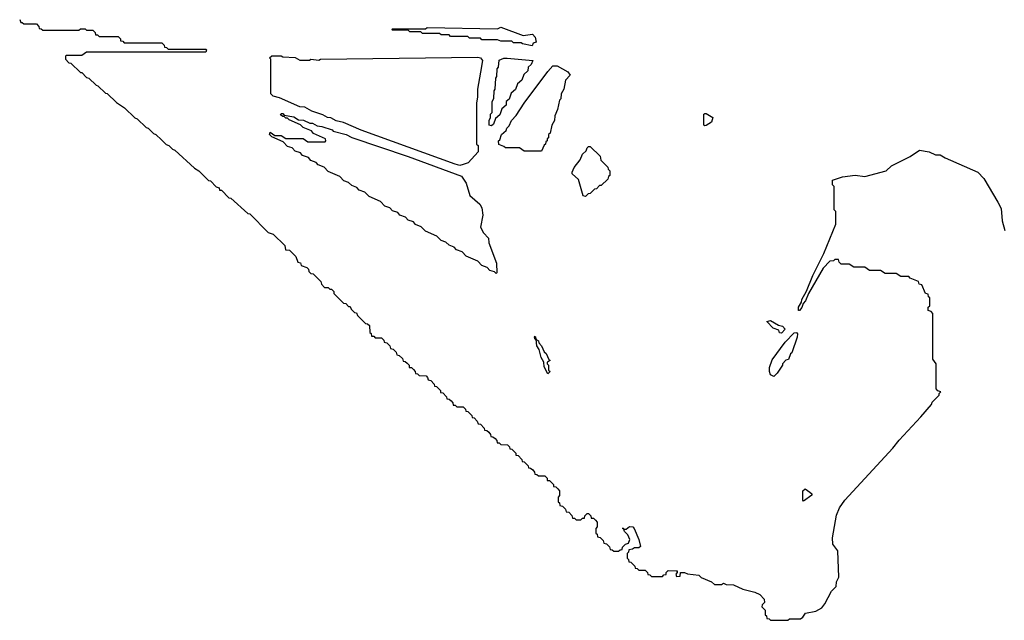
# Model space of a CAD drawing. Extents: x 2708302 to 2968450, y 494490 to 722710.
# Tile 5 of 256: x 2754918 to 2761195, y 606410 to 610237. Entities that reach past the tile are written whole.
import ezdxf

# ---------------------------------------------------------------- set-up
doc = ezdxf.new("R2010")
doc.units = 0

msp = doc.modelspace()

# ---------------------------------------------------------------- linework, layer by layer
at = {"layer": '0CON20XD'}
for points in [[(2754918.3, 610238.3), (2754925, 610220), (2754935, 610220), (2754945, 610210), (2755025, 610210), (2755040, 610195), (2755041.7, 610181.7), (2755055, 610180), (2755065, 610170), (2755295, 610170), (2755305, 610180), (2755335, 610180), (2755345, 610170), (2755385, 610170), (2755400, 610155), (2755401.7, 610141.7), (2755415, 610140), (2755425, 610130), (2755545, 610130), (2755560, 610115), (2755561.7, 610101.7), (2755575, 610100), (2755585, 610090), (2755825, 610090), (2755840, 610075), (2755841.7, 610061.7), (2755855, 610060), (2755865, 610050), (2756105, 610050), (2756110, 610045), (2756105, 610030), (2755345, 610030), (2755315, 610010), (2755215, 610010), (2755210, 610005), (2755210, 609985), (2755231.7, 609961.7), (2755245, 609960), (2755305, 609900), (2755315, 609900), (2755345, 609870), (2755360, 609865), (2755405, 609820), (2755416.7, 609816.7), (2755465, 609770), (2755476.4, 609766.4), (2755535, 609710), (2755586.4, 609676.4), (2755651.7, 609611.7), (2755666.4, 609606.4), (2755725, 609550), (2755736.4, 609546.4), (2755771.7, 609511.7), (2755786.4, 609506.4), (2755821.7, 609471.7)], [(2758185, 610070), (2758123, 610083), (2758115, 610090), (2758065, 610090), (2758055, 610100), (2757985, 610100), (2757965, 610110), (2757865, 610110), (2757855, 610120), (2757785, 610120), (2757775, 610130), (2757665, 610130), (2757655, 610140), (2757605, 610140), (2757595, 610150), (2757485, 610150), (2757475, 610160), (2757405, 610160), (2757395, 610170), (2757295, 610170), (2757290, 610175), (2757295, 610180), (2757505, 610180), (2757515, 610187.5), (2757965, 610180), (2757985, 610190), (2758127, 610137), (2758186.7, 610145), (2758203.8, 610125), (2758210, 610095), (2758191.7, 610088.3), (2758185, 610070)], [(2757725, 609309.2), (2757695, 609316), (2757095, 609534), (2756982.5, 609582.5), (2756935, 609593.8), (2756902.5, 609612.5), (2756880, 609615), (2756851.7, 609631.7), (2756780, 609655), (2756735, 609680), (2756705, 609682.5), (2756575, 609740), (2756535, 609750), (2756520, 609765), (2756520, 609985), (2756510, 609995), (2756525, 610007.5), (2756585, 610007.5), (2756595, 610000), (2756675, 609997.5), (2756705, 609980), (2756765, 609980), (2756775, 609986), (2756825, 609980), (2756835, 609986), (2757838.7, 609998.7), (2757856.7, 609995), (2757867.7, 609977.7), (2757856.1, 609903.9), (2757837.5, 609795), (2757837.5, 609745), (2757830, 609705), (2757830, 609445), (2757840, 609435), (2757840, 609395), (2757776.2, 609325), (2757745, 609314.3), (2757725, 609309.2)], [(2757925, 609560), (2757910, 609565), (2757910, 609595), (2757920, 609615), (2757920, 609635), (2757930, 609645), (2757930, 609715), (2757940, 609735), (2757942.5, 609785), (2757950, 609795), (2757952.5, 609865), (2757960, 609875), (2757962.5, 609925), (2757970, 609935), (2757975, 609980), (2758005, 609991.2), (2758025, 609991.2), (2758188.3, 609978.3), (2758178.3, 609951.7), (2758160, 609935), (2758158.3, 609911.7), (2758131.7, 609888.3), (2758118.3, 609851.7), (2758091.7, 609828.3), (2758078.3, 609791.7), (2758051.7, 609768.3), (2758038.3, 609731.7), (2758020, 609715), (2758018.3, 609691.7), (2757991.7, 609668.3), (2757978.3, 609631.7), (2757951.7, 609608.3), (2757938.3, 609571.7), (2757925, 609560)], [(2758245, 609400), (2758135, 609400), (2758105, 609420), (2758015, 609420), (2758005, 609430), (2757971.7, 609441.7), (2757970, 609465), (2757978.3, 609471.7), (2757990, 609505), (2758018.3, 609531.7), (2758023, 609547), (2758038.3, 609561.7), (2758052.5, 609595), (2758082.5, 609627.5), (2758133.3, 609705), (2758285, 609906.7), (2758317.1, 609942.9), (2758345, 609944.3), (2758412.5, 609905), (2758426.4, 609883.6), (2758398.3, 609851.7), (2758387.5, 609795), (2758370, 609765), (2758367, 609733), (2758360, 609725), (2758347.5, 609665), (2758330, 609625), (2758327.5, 609595), (2758310, 609565), (2758300, 609515), (2758290, 609505), (2758290, 609485), (2758281.7, 609478.3), (2758280, 609465), (2758271.7, 609458.3), (2758270, 609445), (2758261.7, 609438.3), (2758245, 609400)], [(2757955, 608620), (2757945, 608630), (2757915, 608640), (2757898.3, 608658.3), (2757865, 608670), (2757838.3, 608698.3), (2757765, 608730), (2757738.3, 608758.3), (2757701.7, 608771.7), (2757688.3, 608788.3), (2757655, 608800), (2757635, 608820), (2757605, 608830), (2757578.3, 608858.3), (2757505, 608890), (2757478.3, 608918.3), (2757441.7, 608931.7), (2757428.3, 608948.3), (2757395, 608960), (2757378.3, 608978.3), (2757341.7, 608991.7), (2757328.3, 609008.3), (2757295, 609020), (2757278.3, 609038.3), (2757245, 609050), (2757218.3, 609078.3), (2757145, 609110), (2757118.3, 609138.3), (2757081.7, 609151.7), (2757068.3, 609168.3), (2757035, 609180), (2757015, 609200), (2756985, 609210), (2756958.3, 609238.3), (2756885, 609270), (2756858.3, 609298.3), (2756821.7, 609311.7), (2756808.3, 609328.3), (2756775, 609340), (2756758.3, 609358.3), (2756721.7, 609371.7), (2756708.3, 609388.3), (2756675, 609400), (2756655, 609420), (2756625, 609430), (2756598.3, 609458.3), (2756525, 609490), (2756510, 609505), (2756515, 609520), (2756545, 609500), (2756585, 609500), (2756615, 609480), (2756725, 609480), (2756755, 609460), (2756865, 609460), (2756870, 609465), (2756868.3, 609478.3), (2756791.7, 609511.7), (2756778.3, 609528.3), (2756725, 609550), (2756708.3, 609568.3), (2756635, 609600), (2756625, 609610), (2756615, 609610), (2756605, 609620), (2756595, 609620), (2756581.7, 609631.7), (2756585, 609640), (2756595, 609640), (2756605, 609630), (2756665, 609617.5), (2756695, 609600), (2756726.4, 609596.4), (2756768.3, 609578.3), (2756785, 609577.5), (2756815, 609560), (2756845, 609556.7), (2756910, 609535), (2756917.5, 609527.5), (2757000, 609505), (2757035, 609487.5), (2757395, 609366.2), (2757735, 609240), (2757764.3, 609195), (2757788, 609118), (2757851.4, 609061.4), (2757865, 609037.5), (2757871.2, 608991.2), (2757855.6, 608915), (2757875, 608878.8), (2757905.7, 608845), (2757909.2, 608815), (2757956.7, 608685), (2757960, 608625), (2757955, 608620)], [(2759285, 609560), (2759280, 609565), (2759280, 609635), (2759285, 609640), (2759295, 609640), (2759336.7, 609615), (2759327.5, 609585), (2759295, 609562.5), (2759285, 609560)], [(2755821.7, 609471.7), (2755851.7, 609441.7), (2755870, 609435), (2755891.7, 609411.7), (2755906.4, 609406.4), (2756031.7, 609291.7), (2756060, 609275), (2756121.7, 609211.7), (2756135, 609210), (2756171.7, 609171.7), (2756190, 609165), (2756191.7, 609151.7), (2756205, 609150), (2756251.7, 609101.7), (2756265, 609100), (2756371.7, 609001.7), (2756385, 609000), (2756501.7, 608881.7), (2756535, 608870), (2756608.3, 608798.3), (2756611.7, 608771.7), (2756638.3, 608768.3), (2756678.3, 608728.3), (2756691.7, 608691.7), (2756708.3, 608688.3), (2756711.7, 608671.7), (2756748.3, 608658.3), (2756758.3, 608648.3), (2756761.7, 608631.7), (2756775, 608620), (2756788.3, 608618.3), (2756838.3, 608568.3), (2756841.7, 608551.7), (2756861.7, 608531.7), (2756885, 608530), (2756895, 608520), (2756905, 608520), (2756920, 608505), (2756921.7, 608491.7), (2756981.7, 608431.7), (2756998.3, 608428.3), (2757015, 608410), (2757025, 608410), (2757031.7, 608391.7), (2757051.7, 608371.7), (2757065, 608370), (2757071.7, 608351.7), (2757121.7, 608301.7), (2757135, 608300), (2757148.3, 608288.3), (2757150, 608245), (2757158.3, 608238.3), (2757161.7, 608221.7), (2757175, 608220), (2757185, 608210), (2757225, 608210), (2757240, 608195), (2757241.7, 608181.7), (2757258.3, 608178.3), (2757278.3, 608158.3), (2757281.7, 608141.7), (2757298.3, 608138.3), (2757318.3, 608118.3), (2757321.7, 608101.7), (2757338.3, 608098.3), (2757358.3, 608078.3), (2757361.7, 608061.7), (2757375, 608060), (2757388.3, 608048.3), (2757400, 608035), (2757401.7, 608021.7), (2757415, 608020), (2757428.3, 608008.3), (2757440, 607995), (2757441.7, 607981.7), (2757455, 607980), (2757465, 607970), (2757508.3, 607968.3), (2757518.3, 607958.3), (2757521.7, 607941.7), (2757538.3, 607938.3), (2757560, 607915), (2757561.7, 607901.7), (2757575, 607900), (2757600, 607875), (2757601.7, 607861.7), (2757615, 607860), (2757640, 607835), (2757641.7, 607821.7), (2757655, 607820), (2757668.3, 607808.3), (2757680, 607795), (2757681.7, 607781.7), (2757695, 607780), (2757705, 607770), (2757745, 607770), (2757760, 607755), (2757761.7, 607741.7), (2757775, 607740), (2757800, 607715), (2757801.7, 607701.7), (2757815, 607700), (2757835, 607680), (2757841.7, 607661.7), (2757855, 607660), (2757880, 607635), (2757881.7, 607621.7), (2757895, 607620), (2757908.3, 607608.3), (2757920, 607595), (2757921.7, 607581.7), (2757935, 607580), (2757948.3, 607568.3), (2757960, 607555), (2757961.7, 607541.7), (2757975, 607540), (2757985, 607530), (2758028.3, 607528.3), (2758040, 607515), (2758041.7, 607501.7), (2758055, 607500), (2758068.3, 607488.3), (2758080, 607475), (2758081.7, 607461.7), (2758095, 607460), (2758120, 607435), (2758121.7, 607421.7), (2758135, 607420), (2758160, 607395), (2758161.7, 607381.7), (2758175, 607380), (2758188.3, 607368.3), (2758200, 607355), (2758201.7, 607341.7), (2758215, 607340), (2758225, 607330), (2758265, 607330), (2758280, 607315), (2758281.7, 607301.7), (2758295, 607300), (2758320, 607275), (2758321.7, 607261.7), (2758335, 607260), (2758348.3, 607248.3), (2758360, 607235), (2758360, 607205), (2758350, 607195), (2758350, 607165), (2758358.3, 607158.3), (2758361.7, 607141.7), (2758378.3, 607138.3), (2758398.3, 607118.3), (2758401.7, 607101.7), (2758418.3, 607098.3), (2758438.3, 607078.3), (2758441.7, 607061.7), (2758455, 607060), (2758465, 607050), (2758495, 607050), (2758505, 607060), (2758518.3, 607061.7), (2758520, 607075), (2758535, 607090), (2758545, 607090), (2758560, 607075), (2758561.7, 607061.7), (2758575, 607060), (2758588.3, 607048.3), (2758600, 607035), (2758600, 607005), (2758590, 606995), (2758590, 606965), (2758598.3, 606958.3), (2758601.7, 606941.7), (2758618.3, 606938.3), (2758638.3, 606918.3), (2758641.7, 606901.7), (2758658.3, 606898.3), (2758678.3, 606878.3), (2758681.7, 606861.7), (2758695, 606860), (2758705, 606850), (2758735, 606850), (2758745, 606860), (2758758.3, 606861.7), (2758760, 606875), (2758780, 606895), (2758798.3, 606901.7), (2758806.7, 606925), (2758793.9, 606953.9), (2758773.3, 606975), (2758770, 606990), (2758760, 606995), (2758765, 607000), (2758770, 606990), (2758785, 606990), (2758805, 607007.5), (2758826.7, 607005), (2758836.2, 606995), (2758865.5, 606925.5), (2758875, 606880), (2758865, 606871.2), (2758838.3, 606871.7), (2758825, 606862.5), (2758801.7, 606858.3), (2758800, 606845), (2758790, 606835), (2758790, 606805), (2758798.3, 606798.3), (2758801.7, 606781.7), (2758815, 606780), (2758840, 606755), (2758841.7, 606741.7), (2758855, 606740), (2758865, 606730), (2758905, 606730), (2758920, 606715), (2758921.7, 606701.7), (2758935, 606700), (2758945, 606690), (2759015, 606690), (2759025, 606700), (2759038.3, 606701.7), (2759040, 606715), (2759053, 606727), (2759103.8, 606726.2), (2759110, 606725), (2759110, 606715), (2759100, 606705), (2759105, 606690), (2759128.3, 606691.7), (2759130, 606715), (2759155, 606715.6), (2759175.9, 606705.9), (2759247, 606697), (2759262.5, 606682.5), (2759327.5, 606655), (2759348.3, 606638.3), (2759391.7, 606638.3), (2759405, 606646.7), (2759421.7, 606638.3), (2759467.5, 606635), (2759527.5, 606607.5), (2759605, 606590), (2759635.8, 606575), (2759664, 606545), (2759666.4, 606523.6), (2759651.7, 606508.3), (2759650, 606495), (2759670, 606475), (2759670, 606445), (2759678.3, 606438.3), (2759681.7, 606421.7), (2759695, 606420), (2759705, 606410), (2759815, 606410), (2759825, 606420), (2759895, 606420), (2759910, 606430), (2759927.5, 606455), (2759992.7, 606467.3), (2760030.8, 606489.2), (2760051.2, 606515), (2760094, 606595), (2760122, 606625), (2760126, 606655), (2760140.6, 606685), (2760133, 606853), (2760102.5, 606895), (2760100, 606935), (2760125, 607080), (2760145, 607127.5), (2760177.5, 607175), (2760485, 607507.5), (2760525, 607557.5), (2760663, 607707), (2760730, 607785), (2760735, 607800), (2760780, 607845), (2760780, 607855), (2760790, 607865), (2760771.7, 607871.7), (2760760, 607885), (2760760, 608045), (2760740, 608075), (2760740, 608365), (2760728.3, 608378.3), (2760710, 608385), (2760710, 608405), (2760720, 608415), (2760720, 608465), (2760711.7, 608471.7), (2760708.3, 608488.3), (2760691.7, 608491.7), (2760668.3, 608548.3), (2760651.7, 608551.7), (2760648.3, 608568.3), (2760595, 608590), (2760585, 608600), (2760535, 608600), (2760505, 608620), (2760435, 608620), (2760405, 608640), (2760335, 608640), (2760305, 608660), (2760235, 608660), (2760205, 608680), (2760155, 608680), (2760141.7, 608691.7), (2760138.3, 608708.3), (2760115, 608710), (2760105, 608700), (2760081.7, 608698.3), (2760040, 608655), (2759947.5, 608492.5), (2759926.7, 608445), (2759911.7, 608428.3), (2759905, 608402.5), (2759890, 608385), (2759882.5, 608385), (2759883.3, 608405), (2759901.7, 608438.3), (2759903.8, 608455), (2759933.3, 608506.7), (2759975, 608607.5), (2760043.3, 608746.7), (2760120, 608935), (2760120, 609015), (2760110, 609025), (2760110, 609175), (2760100, 609185), (2760100, 609215), (2760163.6, 609236.4), (2760245, 609245.7), (2760305, 609237.8), (2760442.5, 609275), (2760475, 609306.7), (2760593.6, 609366.4), (2760655, 609406.7), (2760715, 609395.7), (2760755, 609376.2), (2760785, 609376), (2760816.7, 609356.7), (2761025, 609266.2), (2761063.3, 609225), (2761154, 609075), (2761174.2, 609034.2), (2761181.4, 608955), (2761197.1, 608895)], [(2758525, 609110), (2758510, 609115), (2758480, 609220), (2758440, 609255), (2758440, 609265), (2758452.5, 609295), (2758490, 609345), (2758505, 609380), (2758528.3, 609401.7), (2758535, 609420), (2758545, 609430), (2758555, 609430), (2758618.3, 609368.3), (2758621.7, 609341.7), (2758668.3, 609298.3), (2758670, 609285), (2758680, 609275), (2758680, 609245), (2758671.7, 609238.3), (2758668.3, 609221.7), (2758625, 609180), (2758615, 609180), (2758595, 609160), (2758581.7, 609158.3), (2758555, 609130), (2758541.7, 609128.3), (2758525, 609110)], [(2759775, 608240), (2759761.7, 608241.7), (2759758.3, 608258.3), (2759721.7, 608271.7), (2759680, 608315), (2759705, 608320), (2759755, 608290), (2759780, 608285), (2759797.5, 608265), (2759775, 608240)], [(2759725, 607963.3), (2759705, 607973.8), (2759697.5, 607995), (2759698.3, 608021.7), (2759715, 608070), (2759797, 608183), (2759855, 608242.5), (2759870, 608245), (2759875.9, 608235.9), (2759873.3, 608215), (2759840, 608115), (2759831.7, 608108.3), (2759818.3, 608071.7), (2759801.7, 608068.3), (2759780, 608045), (2759780, 608035), (2759747.5, 607985), (2759725, 607963.3)], [(2758285, 607980), (2758262.5, 608025), (2758260, 608055), (2758242.5, 608085), (2758230, 608135), (2758215, 608160), (2758210, 608200), (2758205, 608200), (2758200, 608215), (2758205, 608220), (2758210, 608200), (2758225, 608190), (2758227.5, 608177.5), (2758245, 608160), (2758261.7, 608121.7), (2758275, 608110), (2758291.7, 608071.7), (2758300, 608065), (2758280, 608055), (2758280, 608045), (2758290, 608035), (2758290, 608005), (2758300, 607995), (2758285, 607980)], [(2759915, 607170), (2759910, 607175), (2759910, 607235), (2759925, 607247.5), (2759955, 607227.5), (2759967.5, 607215), (2759967, 607207), (2759915, 607170)]]:
    msp.add_lwpolyline(points, dxfattribs=at)

doc.saveas('drawing.dxf')
